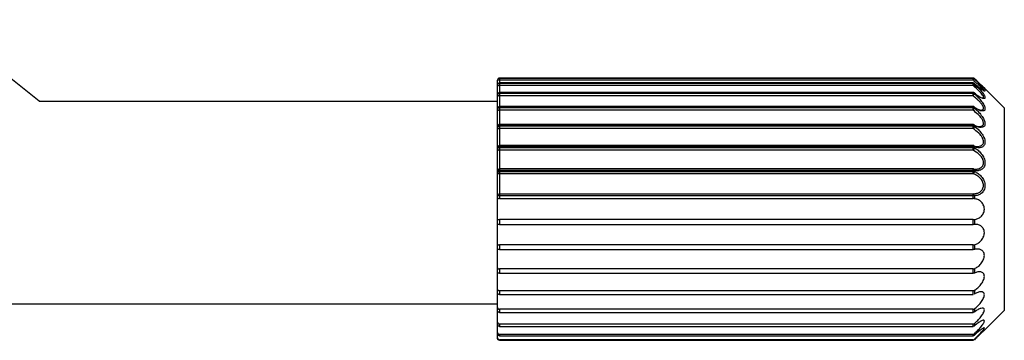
# Paper-space layout '_Inferior' of a CAD drawing. Header units: millimetres. Extents: x -50 to 1200, y -138 to 1808.
# Tile 23 of 26: x 1103 to 1200, y -4 to 28. Entities that reach past the tile are written whole.
import ezdxf

# ---------------------------------------------------------------- set-up
doc = ezdxf.new("R2010")
doc.units = ezdxf.units.MM

psp = doc.layouts.new('_Inferior')

# ---------------------------------------------------------------- linework, layer by layer
at = {"color": 7, "linetype": 'Continuous', "lineweight": 25}
for p, q in [((1104.708, 20), (683.923, 354.507)), ((1149.928, 17.506), (1149.928, 22.09)), ((1196.845, 22.29), (1150.128, 22.29)), ((1150.128, 22.29), (1150.128, 10.379)), ((1196.845, 22.289), (1150.128, 22.289)), ((1150.128, 22.279), (1196.845, 22.279)), ((1196.845, 22.083), (1150.128, 22.083)), ((1196.845, 21.81), (1150.128, 21.81)), ((1196.845, 21.801), (1150.128, 21.801)), ((1150.128, 21.772), (1196.845, 21.772)), ((1196.845, 21.545), (1150.128, 21.545)), ((1196.845, 22.083), (1196.845, 22.29)), ((1196.845, 21.545), (1196.845, 21.81)), ((1196.845, 21.689), (1197.372, 21.314)), ((1196.986, 22.23), (1196.985, 22.232)), ((1196.986, 22.23), (1196.986, 22.221)), ((1196.986, 21.745), (1196.986, 21.716)), ((1196.845, 20.858), (1150.128, 20.858)), ((1196.845, 20.835), (1150.128, 20.835)), ((1150.128, 20.788), (1196.845, 20.788)), ((1196.845, 20.538), (1150.128, 20.538)), ((1196.845, 20.538), (1196.845, 20.858)), ((1196.986, 20.783), (1196.986, 20.737)), ((1199.928, 19.347), (1198.019, 21.255)), ((1104.708, 20), (1149.928, 20)), ((1196.845, 19.472), (1150.128, 19.472)), ((1196.845, 19.101), (1196.845, 19.472)), ((1197.614, 20.355), (1197.775, 20.324)), ((1196.845, 19.427), (1150.128, 19.427)), ((1150.128, 19.364), (1196.845, 19.364)), ((1196.845, 19.101), (1150.128, 19.101)), ((1196.986, 19.382), (1196.986, 19.319)), ((1197.278, 19.206), (1197.65, 19.123)), ((1197.465, 19.123), (1197.65, 19.123)), ((1199.928, 19.347), (1199.928, -0.653)), ((1149.928, -3.414), (1149.928, 17.505)), ((1196.845, 17.705), (1150.128, 17.705)), ((1196.845, 17.632), (1150.128, 17.632)), ((1150.128, 17.555), (1196.845, 17.555)), ((1196.845, 17.289), (1196.845, 17.705)), ((1196.986, 17.595), (1196.986, 17.518)), ((1197.194, 17.506), (1197.485, 17.506)), ((1196.845, 17.289), (1150.128, 17.289)), ((1196.845, 15.624), (1150.128, 15.624)), ((1196.845, 15.173), (1196.845, 15.624)), ((1196.845, 15.609), (1197.287, 15.536)), ((1196.845, 15.518), (1150.128, 15.518)), ((1150.128, 15.431), (1196.845, 15.431)), ((1196.845, 15.173), (1150.128, 15.173)), ((1196.986, 15.491), (1196.986, 15.404)), ((1196.845, 13.309), (1150.128, 13.309)), ((1196.845, 13.168), (1150.128, 13.168)), ((1150.128, 13.073), (1196.845, 13.073)), ((1196.845, 12.832), (1150.128, 12.832)), ((1196.845, 12.832), (1196.845, 13.309)), ((1196.845, 13.306), (1197.065, 13.288)), ((1196.986, 13.151), (1196.986, 13.056)), ((1150.128, 10.85), (1196.845, 10.85)), ((1196.845, 10.379), (1196.845, 10.85)), ((1196.845, 10.67), (1150.128, 10.67)), ((1150.128, 10.379), (1196.845, 10.379)), ((1196.986, 10.664), (1196.986, 10.375)), ((1196.845, 8.314), (1150.128, 8.314)), ((1150.128, 8.314), (1150.128, 7.831)), ((1150.128, 7.831), (1196.845, 7.831)), ((1196.845, 7.831), (1196.845, 8.314)), ((1196.986, 8.318), (1196.986, 7.838)), ((1196.845, 5.806), (1150.128, 5.806)), ((1150.128, 5.806), (1150.128, 5.341)), ((1150.128, 5.341), (1196.845, 5.341)), ((1196.845, 5.341), (1196.845, 5.806)), ((1196.986, 5.821), (1196.986, 5.36)), ((1196.845, 3.434), (1150.128, 3.434)), ((1150.128, 3.434), (1150.128, 3.005)), ((1150.128, 3.005), (1196.845, 3.005)), ((1196.845, 3.005), (1196.845, 3.434)), ((1196.986, 3.46), (1196.986, 3.034)), ((1196.845, 1.289), (1150.128, 1.289)), ((1150.128, 1.289), (1150.128, 0.913)), ((1196.845, 0.913), (1196.845, 1.289)), ((1196.986, 1.325), (1196.986, 0.952)), ((1076.815, 0), (1149.928, 0)), ((1150.128, 0.913), (1196.845, 0.913)), ((1196.845, -0.547), (1150.128, -0.547)), ((1150.128, -0.547), (1150.128, -0.855)), ((1150.128, -0.855), (1196.845, -0.855)), ((1196.845, -0.855), (1196.845, -0.547)), ((1196.986, -0.503), (1196.986, -0.809)), ((1199.928, -0.653), (1197.961, -2.62)), ((1196.845, -2.002), (1150.128, -2.002)), ((1150.128, -2.002), (1150.128, -2.231)), ((1150.128, -2.231), (1196.845, -2.231)), ((1196.845, -2.231), (1196.845, -2.002)), ((1196.986, -1.951), (1196.986, -2.178)), ((1196.845, -3.021), (1150.128, -3.021)), ((1150.128, -3.021), (1150.128, -3.162)), ((1150.128, -3.162), (1196.845, -3.162)), ((1196.845, -3.565), (1150.128, -3.565)), ((1150.128, -3.565), (1150.128, -3.612)), ((1150.128, -3.612), (1196.845, -3.612)), ((1196.845, -3.162), (1196.845, -3.021)), ((1196.845, -3.612), (1196.845, -3.565)), ((1196.986, -2.965), (1196.986, -3.105)), ((1196.986, -3.507), (1196.986, -3.554))]:
    psp.add_line(p, q, dxfattribs=at)
at = {"color": 7, "linetype": 'Continuous', "lineweight": 25, "flags": 128}
for points in [[(1196.981, 21.756), (1196.982, 21.755), (1196.986, 21.745)], [(1149.928, 20.612), (1149.932, 20.598), (1149.943, 20.584), (1149.961, 20.571), (1149.986, 20.56), (1150.017, 20.551), (1150.051, 20.544), (1150.089, 20.539), (1150.128, 20.538)], [(1196.973, 20.812), (1196.982, 20.8), (1196.986, 20.783)], [(1149.928, 19.21), (1149.932, 19.189), (1149.943, 19.168), (1149.961, 19.15), (1149.986, 19.133), (1150.017, 19.12), (1150.051, 19.109), (1150.089, 19.103), (1150.128, 19.101)], [(1150.128, 17.632), (1150.089, 17.63), (1150.051, 17.622), (1150.017, 17.611), (1149.986, 17.595), (1149.961, 17.575), (1149.943, 17.553), (1149.932, 17.529), (1149.928, 17.505)], [(1149.928, 17.429), (1149.932, 17.454), (1149.943, 17.477), (1149.961, 17.499), (1149.986, 17.518), (1150.017, 17.534), (1150.051, 17.546), (1150.089, 17.553), (1150.128, 17.555)], [(1150.128, 15.518), (1150.089, 15.517), (1150.051, 15.511), (1150.017, 15.502), (1149.986, 15.491), (1149.961, 15.476), (1149.943, 15.46), (1149.932, 15.442), (1149.928, 15.424)], [(1149.928, 15.337), (1149.932, 15.356), (1149.943, 15.373), (1149.961, 15.389), (1149.986, 15.404), (1150.017, 15.415), (1150.051, 15.424), (1150.089, 15.429), (1150.128, 15.431)], [(1150.128, 13.168), (1150.089, 13.167), (1150.051, 13.163), (1150.017, 13.158), (1149.986, 13.151), (1149.961, 13.142), (1149.943, 13.131), (1149.932, 13.12), (1149.928, 13.109)], [(1149.928, 13.015), (1149.932, 13.027), (1149.943, 13.037), (1149.961, 13.047), (1149.986, 13.056), (1150.017, 13.063), (1150.051, 13.068), (1150.089, 13.072), (1150.128, 13.073)]]:
    psp.add_lwpolyline(points, dxfattribs=at)
at = {"color": 7, "linetype": 'Continuous', "lineweight": 25}
for centre, radius, start, end in [((1150.128, 22.09), 0.2, 90, 180), ((1150.127, 22.089), 0.2, 89.87257, 179.872), ((1150.127, 22.08), 0.199, 89.85112, 179.85035), ((1150.078, 18.395), 3.688, 89.22334, 92.33112), ((1150.128, 21.61), 0.2, 90, 180), ((1150.124, 21.605), 0.196, 88.79872, 178.74611), ((1150.123, 21.577), 0.196, 88.73534, 178.67689), ((1150.079, 21.847), 0.306, 240.31065, 279.08533), ((1196.845, 22.09), 0.2, 45.44414, 90), ((1196.845, 22.088), 0.2, 45.15841, 90.02193), ((1196.845, 22.079), 0.201, 45.18511, 90.0256), ((1201.12, 17.842), 6.022, 133.35291, 135.23293), ((1196.845, 21.61), 0.2, 47.23825, 90), ((1196.846, 21.597), 0.204, 46.51132, 90.19897), ((1196.846, 21.568), 0.205, 46.59224, 90.20898), ((1196.395, 22.06), 0.684, 311.14209, 329.84795), ((1150.128, 20.658), 0.2, 90, 180), ((1150.117, 20.646), 0.189, 86.68585, 176.24916), ((1150.116, 20.599), 0.189, 86.58445, 176.11853), ((1196.845, 20.658), 0.2, 50.3281, 90), ((1196.847, 20.621), 0.214, 49.28294, 90.5071), ((1196.847, 20.574), 0.214, 49.42024, 90.52055), ((1196.551, 20.897), 0.464, 309.31937, 339.74195), ((1150.128, 19.272), 0.2, 90, 180), ((1196.845, 19.272), 0.2, 54.92608, 90), ((1196.916, 19.381), 0.0703, 0.79293, 51.45926), ((1150.108, 19.246), 0.182, 83.7076, 171.87434), ((1150.107, 19.184), 0.182, 83.57906, 171.65538), ((1196.848, 19.195), 0.232, 53.53633, 90.85042), ((1196.848, 19.131), 0.233, 53.73253, 90.86278), ((1196.603, 19.413), 0.394, 307.77859, 346.2346), ((1150.128, 17.505), 0.2, 90, 180), ((1196.845, 17.505), 0.2, 61.28195, 90), ((1196.85, 17.365), 0.267, 59.32242, 91.10076), ((1196.85, 17.286), 0.269, 59.57852, 91.10676), ((1196.641, 17.573), 0.349, 305.62188, 350.93509), ((1196.887, 17.597), 0.0989, 358.76103, 57.2232), ((1150.102, 17.466), 0.178, 191.92581, 278.28657), ((1150.128, 15.424), 0.2, 90, 180), ((1196.845, 15.424), 0.2, 69.56461, 90), ((1196.86, 15.497), 0.127, 357.28618, 64.23975), ((1150.112, 15.357), 0.185, 186.05078, 274.98199), ((1196.852, 15.179), 0.34, 66.61941, 91.12982), ((1196.852, 15.087), 0.344, 66.93202, 91.12515), ((1196.681, 15.432), 0.307, 302.34026, 354.69985), ((1150.128, 13.109), 0.2, 90, 180), ((1150.12, 13.024), 0.192, 182.53245, 272.3262), ((1196.845, 13.109), 0.2, 79.63032, 90), ((1196.853, 12.643), 0.525, 75.25416, 90.86237), ((1196.853, 12.536), 0.537, 75.61244, 90.84601), ((1196.723, 13.065), 0.263, 297.50188, 358.02504), ((1196.83, 13.158), 0.157, 357.38141, 71.00442), ((1150.128, 10.65), 0.2, 89.99736, 179.99736), ((1196.811, 10.677), 0.176, 355.76305, 78.85465), ((1150.078, 10.164), 0.509, 84.41868, 107.20854), ((1196.853, 9.193), 1.477, 84.83831, 90.3318)]:
    psp.add_arc(centre, radius, start, end, dxfattribs=at)
for points, knots in [([(1197.852, 21.064), (1197.865, 21.069), (1197.893, 21.081), (1197.835, 21.171), (1197.722, 21.296), (1197.524, 21.49), (1197.224, 21.76), (1196.971, 21.975), (1196.845, 22.083)], [0, 0, 0, 0, 0.12367, 0.250006, 0.366104, 0.500927, 0.750821, 1, 1, 1, 1]), ([(1197.775, 20.324), (1197.812, 20.33), (1197.867, 20.339), (1197.881, 20.4), (1197.867, 20.477), (1197.792, 20.612), (1197.593, 20.859), (1197.265, 21.186), (1196.985, 21.425), (1196.845, 21.545)], [0, 0, 0, 0, 0.12941, 0.1903773, 0.2508661, 0.3666486, 0.5012015, 0.7509425, 1, 1, 1, 1]), ([(1198.019, 21.255), (1198.014, 21.26), (1198.002, 21.271), (1197.893, 21.37), (1197.67, 21.574), (1197.341, 21.884), (1197.105, 22.115), (1196.986, 22.23)], [0, 0, 0, 0, 0.124975, 0.250867, 0.500388, 0.749838, 1, 1, 1, 1]), ([(1196.986, 22.221), (1197.104, 22.101), (1197.34, 21.861), (1197.669, 21.511), (1197.892, 21.25), (1198.002, 21.092), (1198.013, 21.048), (1198.019, 21.026)], [0, 0, 0, 0, 0.249033, 0.499046, 0.748776, 0.874618, 1, 1, 1, 1]), ([(1198.019, 21.026), (1198.014, 21.015), (1198.002, 20.992), (1197.893, 21.028), (1197.67, 21.169), (1197.342, 21.425), (1197.105, 21.638), (1196.986, 21.745)], [0, 0, 0, 0, 0.124971, 0.250862, 0.500385, 0.749836, 1, 1, 1, 1]), ([(1196.986, 21.716), (1197.104, 21.597), (1197.341, 21.357), (1197.668, 20.979), (1197.894, 20.67), (1197.999, 20.463), (1198.029, 20.341), (1198, 20.268), (1197.895, 20.237), (1197.67, 20.311), (1197.342, 20.503), (1197.105, 20.69), (1196.986, 20.783)], [0, 0, 0, 0, 0.124438, 0.249365, 0.374152, 0.437033, 0.499685, 0.56221, 0.625195, 0.750035, 0.874839, 1, 1, 1, 1]), ([(1197.65, 19.123), (1197.711, 19.129), (1197.797, 19.138), (1197.86, 19.206), (1197.881, 19.27), (1197.876, 19.353), (1197.832, 19.491), (1197.717, 19.682), (1197.525, 19.916), (1197.241, 20.212), (1197, 20.41), (1196.845, 20.538)], [0, 0, 0, 0, 0.134343, 0.194076, 0.250454, 0.308184, 0.36812, 0.500596, 0.614205, 0.751211, 1, 1, 1, 1]), ([(1196.986, 20.737), (1197.104, 20.621), (1197.341, 20.391), (1197.668, 19.999), (1197.894, 19.657), (1197.999, 19.406), (1198.03, 19.241), (1197.999, 19.124), (1197.923, 19.044), (1197.827, 19.051), (1197.778, 19.055)], [0, 0, 0, 0, 0.179794, 0.360295, 0.540592, 0.631446, 0.721969, 0.812308, 0.903312, 1, 1, 1, 1]), ([(1197.485, 17.506), (1197.566, 17.513), (1197.712, 17.525), (1197.838, 17.63), (1197.88, 17.753), (1197.877, 17.873), (1197.84, 18.011), (1197.754, 18.193), (1197.591, 18.426), (1197.284, 18.764), (1197.017, 18.969), (1196.845, 19.101)], [0, 0, 0, 0, 0.137581, 0.250112, 0.311445, 0.372036, 0.434433, 0.500976, 0.61322, 0.75123, 1, 1, 1, 1]), ([(1197.778, 19.055), (1197.74, 19.05), (1197.622, 19.037), (1197.338, 19.157), (1197.104, 19.307), (1196.986, 19.382)], [0, 0, 0, 0, 0.188125, 0.593483, 1, 1, 1, 1]), ([(1196.986, 19.319), (1197.104, 19.213), (1197.341, 19), (1197.668, 18.61), (1197.894, 18.248), (1197.999, 17.961), (1198.029, 17.762), (1197.999, 17.601), (1197.896, 17.446), (1197.754, 17.418), (1197.66, 17.4)], [0, 0, 0, 0, 0.16591, 0.332472, 0.498845, 0.582683, 0.666215, 0.749578, 0.833554, 1, 1, 1, 1]), ([(1196.845, 17.672), (1196.973, 17.619), (1197.196, 17.527), (1197.399, 17.512), (1197.485, 17.506)], [0, 0, 0, 0, 0.575655, 1, 1, 1, 1]), ([(1197.66, 17.4), (1197.555, 17.406), (1197.344, 17.418), (1197.106, 17.536), (1196.986, 17.595)], [0, 0, 0, 0, 0.499287, 1, 1, 1, 1]), ([(1196.986, 17.518), (1197.104, 17.425), (1197.341, 17.239), (1197.668, 16.866), (1197.894, 16.496), (1197.999, 16.185), (1198.029, 15.959), (1198, 15.762), (1197.895, 15.557), (1197.67, 15.417), (1197.342, 15.386), (1197.105, 15.456), (1196.986, 15.491)], [0, 0, 0, 0, 0.124438, 0.249365, 0.374152, 0.437033, 0.499685, 0.56221, 0.625195, 0.750035, 0.874839, 1, 1, 1, 1]), ([(1197.287, 15.536), (1197.385, 15.543), (1197.561, 15.557), (1197.746, 15.664), (1197.842, 15.796), (1197.88, 15.933), (1197.876, 16.09), (1197.818, 16.301), (1197.66, 16.575), (1197.332, 16.956), (1197.035, 17.159), (1196.845, 17.289)], [0, 0, 0, 0, 0.139071, 0.249947, 0.316341, 0.37836, 0.438845, 0.500847, 0.611877, 0.751049, 1, 1, 1, 1]), ([(1197.065, 13.288), (1197.18, 13.297), (1197.384, 13.312), (1197.619, 13.426), (1197.765, 13.564), (1197.848, 13.714), (1197.884, 13.884), (1197.872, 14.06), (1197.818, 14.235), (1197.694, 14.482), (1197.381, 14.863), (1197.054, 15.052), (1196.845, 15.173)], [0, 0, 0, 0, 0.140988, 0.25036, 0.3215, 0.385303, 0.444158, 0.501087, 0.553398, 0.611748, 0.751267, 1, 1, 1, 1]), ([(1196.986, 15.404), (1197.104, 15.327), (1197.341, 15.174), (1197.668, 14.832), (1197.894, 14.47), (1197.999, 14.147), (1198.029, 13.902), (1198, 13.677), (1197.895, 13.426), (1197.67, 13.222), (1197.342, 13.115), (1197.105, 13.139), (1196.986, 13.151)], [0, 0, 0, 0, 0.124438, 0.249365, 0.374152, 0.437033, 0.499685, 0.56221, 0.625195, 0.750035, 0.874839, 1, 1, 1, 1]), ([(1196.845, 10.85), (1196.976, 10.862), (1197.203, 10.882), (1197.48, 11.008), (1197.664, 11.155), (1197.786, 11.315), (1197.86, 11.492), (1197.886, 11.681), (1197.86, 11.877), (1197.785, 12.075), (1197.663, 12.272), (1197.479, 12.475), (1197.202, 12.685), (1196.976, 12.778), (1196.845, 12.832)], [0, 0, 0, 0, 0.144146, 0.24992, 0.324173, 0.38941, 0.447314, 0.500268, 0.553146, 0.611028, 0.676286, 0.750592, 0.856121, 1, 1, 1, 1]), ([(1196.986, 13.056), (1197.104, 12.999), (1197.341, 12.885), (1197.668, 12.587), (1197.894, 12.247), (1197.999, 11.924), (1198.029, 11.669), (1198, 11.425), (1197.895, 11.139), (1197.67, 10.879), (1197.342, 10.7), (1197.105, 10.676), (1196.986, 10.664)], [0, 0, 0, 0, 0.124438, 0.249365, 0.374152, 0.437033, 0.499685, 0.56221, 0.625195, 0.750035, 0.874839, 1, 1, 1, 1]), ([(1150.128, 10.379), (1150.101, 10.379), (1150.049, 10.379), (1149.982, 10.376), (1149.937, 10.368), (1149.931, 10.357), (1149.928, 10.351)], [0, 0, 0, 0, 0.251555, 0.500273, 0.749851, 1, 1, 1, 1]), ([(1196.986, 10.375), (1196.976, 10.375), (1196.957, 10.377), (1196.922, 10.378), (1196.884, 10.379), (1196.858, 10.379), (1196.845, 10.379)], [0, 0, 0, 0, 0.25, 0.5, 0.75, 1, 1, 1, 1]), ([(1196.986, 8.318), (1197.095, 8.339), (1197.312, 8.379), (1197.62, 8.573), (1197.837, 8.838), (1197.942, 9.116), (1197.97, 9.346), (1197.942, 9.576), (1197.838, 9.855), (1197.621, 10.119), (1197.313, 10.314), (1197.095, 10.354), (1196.986, 10.375)], [0, 0, 0, 0, 0.124526, 0.249516, 0.374339, 0.439263, 0.499827, 0.560424, 0.625428, 0.750129, 0.87505, 1, 1, 1, 1]), ([(1149.928, 8.342), (1149.931, 8.336), (1149.937, 8.325), (1149.983, 8.318), (1150.049, 8.315), (1150.101, 8.314), (1150.128, 8.314)], [0, 0, 0, 0, 0.249582, 0.499712, 0.748963, 1, 1, 1, 1]), ([(1150.128, 7.831), (1150.101, 7.831), (1150.049, 7.832), (1149.982, 7.838), (1149.937, 7.844), (1149.931, 7.843), (1149.928, 7.843)], [0, 0, 0, 0, 0.251555, 0.500273, 0.749851, 1, 1, 1, 1]), ([(1196.845, 8.314), (1196.858, 8.314), (1196.884, 8.314), (1196.922, 8.315), (1196.957, 8.316), (1196.976, 8.318), (1196.986, 8.318)], [0, 0, 0, 0, 0.25, 0.5, 0.75, 1, 1, 1, 1]), ([(1196.986, 7.838), (1196.976, 7.837), (1196.957, 7.835), (1196.922, 7.833), (1196.884, 7.831), (1196.858, 7.831), (1196.845, 7.831)], [0, 0, 0, 0, 0.25, 0.5, 0.75, 1, 1, 1, 1]), ([(1196.986, 5.821), (1197.095, 5.862), (1197.312, 5.944), (1197.62, 6.192), (1197.837, 6.491), (1197.942, 6.782), (1197.97, 7.013), (1197.942, 7.234), (1197.838, 7.488), (1197.621, 7.708), (1197.313, 7.841), (1197.095, 7.839), (1196.986, 7.838)], [0, 0, 0, 0, 0.124526, 0.249516, 0.374339, 0.439263, 0.499827, 0.560424, 0.625428, 0.750129, 0.87505, 1, 1, 1, 1]), ([(1149.928, 5.872), (1149.931, 5.861), (1149.937, 5.84), (1149.983, 5.82), (1150.049, 5.808), (1150.101, 5.807), (1150.128, 5.806)], [0, 0, 0, 0, 0.249582, 0.499712, 0.748963, 1, 1, 1, 1]), ([(1150.128, 5.341), (1150.101, 5.342), (1150.049, 5.344), (1149.982, 5.359), (1149.937, 5.378), (1149.931, 5.387), (1149.928, 5.392)], [0, 0, 0, 0, 0.251555, 0.500273, 0.749851, 1, 1, 1, 1]), ([(1196.845, 5.806), (1196.858, 5.806), (1196.884, 5.806), (1196.922, 5.81), (1196.957, 5.814), (1196.976, 5.819), (1196.986, 5.821)], [0, 0, 0, 0, 0.25, 0.5, 0.75, 1, 1, 1, 1]), ([(1196.986, 5.36), (1196.976, 5.357), (1196.957, 5.352), (1196.922, 5.346), (1196.884, 5.342), (1196.858, 5.341), (1196.845, 5.341)], [0, 0, 0, 0, 0.25, 0.5, 0.75, 1, 1, 1, 1]), ([(1196.986, 3.46), (1197.095, 3.52), (1197.312, 3.639), (1197.62, 3.931), (1197.837, 4.253), (1197.942, 4.547), (1197.97, 4.77), (1197.942, 4.972), (1197.838, 5.193), (1197.621, 5.36), (1197.313, 5.427), (1197.095, 5.382), (1196.986, 5.36)], [0, 0, 0, 0, 0.1245256, 0.2495162, 0.3743393, 0.4392628, 0.4998269, 0.5604242, 0.625428, 0.750129, 0.8750495, 1, 1, 1, 1]), ([(1149.928, 3.535), (1149.931, 3.52), (1149.937, 3.49), (1149.983, 3.458), (1150.049, 3.438), (1150.101, 3.435), (1150.128, 3.434)], [0, 0, 0, 0, 0.249582, 0.499712, 0.748963, 1, 1, 1, 1]), ([(1150.128, 3.005), (1150.101, 3.007), (1150.049, 3.01), (1149.982, 3.033), (1149.937, 3.064), (1149.931, 3.083), (1149.928, 3.093)], [0, 0, 0, 0, 0.251555, 0.500273, 0.749851, 1, 1, 1, 1]), ([(1196.845, 3.434), (1196.858, 3.434), (1196.884, 3.435), (1196.922, 3.44), (1196.957, 3.448), (1196.976, 3.456), (1196.986, 3.46)], [0, 0, 0, 0, 0.25, 0.5, 0.75, 1, 1, 1, 1]), ([(1196.986, 3.034), (1196.976, 3.03), (1196.957, 3.021), (1196.922, 3.012), (1196.884, 3.006), (1196.858, 3.006), (1196.845, 3.005)], [0, 0, 0, 0, 0.25, 0.5, 0.75, 1, 1, 1, 1]), ([(1196.986, 1.325), (1197.095, 1.401), (1197.312, 1.554), (1197.62, 1.879), (1197.837, 2.212), (1197.942, 2.497), (1197.97, 2.702), (1197.942, 2.879), (1197.838, 3.057), (1197.621, 3.165), (1197.313, 3.163), (1197.095, 3.077), (1196.986, 3.034)], [0, 0, 0, 0, 0.124526, 0.249516, 0.374339, 0.439263, 0.499827, 0.560424, 0.625428, 0.750129, 0.87505, 1, 1, 1, 1]), ([(1149.928, 1.422), (1149.931, 1.403), (1149.937, 1.365), (1149.983, 1.322), (1150.049, 1.294), (1150.101, 1.291), (1150.128, 1.289)], [0, 0, 0, 0, 0.2495817, 0.499712, 0.748963, 1, 1, 1, 1]), ([(1150.128, 0.913), (1150.101, 0.915), (1150.049, 0.92), (1149.982, 0.95), (1149.937, 0.991), (1149.931, 1.02), (1149.928, 1.034)], [0, 0, 0, 0, 0.251555, 0.500273, 0.749851, 1, 1, 1, 1]), ([(1196.845, 1.289), (1196.858, 1.289), (1196.884, 1.29), (1196.922, 1.297), (1196.957, 1.308), (1196.976, 1.319), (1196.986, 1.325)], [0, 0, 0, 0, 0.25, 0.5, 0.75, 1, 1, 1, 1]), ([(1196.986, -0.503), (1197.095, -0.412), (1197.312, -0.232), (1197.62, 0.114), (1197.837, 0.444), (1197.942, 0.709), (1197.97, 0.89), (1197.942, 1.035), (1197.838, 1.164), (1197.621, 1.207), (1197.313, 1.137), (1197.095, 1.013), (1196.986, 0.952)], [0, 0, 0, 0, 0.124526, 0.249516, 0.374339, 0.439263, 0.499827, 0.560424, 0.625428, 0.750129, 0.87505, 1, 1, 1, 1]), ([(1149.928, -0.387), (1149.931, -0.409), (1149.937, -0.453), (1149.983, -0.505), (1150.049, -0.54), (1150.101, -0.544), (1150.128, -0.547)], [0, 0, 0, 0, 0.249582, 0.499712, 0.748963, 1, 1, 1, 1]), ([(1150.128, -0.855), (1150.101, -0.852), (1150.049, -0.847), (1149.982, -0.811), (1149.937, -0.76), (1149.931, -0.723), (1149.928, -0.705)], [0, 0, 0, 0, 0.251555, 0.500273, 0.749851, 1, 1, 1, 1]), ([(1196.845, -0.547), (1196.858, -0.546), (1196.884, -0.545), (1196.922, -0.536), (1196.957, -0.522), (1196.976, -0.509), (1196.986, -0.503)], [0, 0, 0, 0, 0.25, 0.5, 0.75, 1, 1, 1, 1]), ([(1196.986, -0.809), (1196.976, -0.815), (1196.957, -0.829), (1196.922, -0.844), (1196.884, -0.853), (1196.858, -0.854), (1196.845, -0.855)], [0, 0, 0, 0, 0.25, 0.5, 0.75, 1, 1, 1, 1]), ([(1196.986, -1.951), (1197.095, -1.851), (1197.312, -1.649), (1197.62, -1.297), (1197.837, -0.981), (1197.942, -0.746), (1197.97, -0.597), (1197.942, -0.49), (1197.838, -0.416), (1197.621, -0.438), (1197.313, -0.574), (1197.095, -0.73), (1196.986, -0.809)], [0, 0, 0, 0, 0.1245256, 0.2495162, 0.3743393, 0.4392628, 0.4998269, 0.5604242, 0.625428, 0.750129, 0.8750495, 1, 1, 1, 1]), ([(1149.928, -1.822), (1149.931, -1.846), (1149.937, -1.895), (1149.983, -1.954), (1150.049, -1.994), (1150.101, -1.999), (1150.128, -2.002)], [0, 0, 0, 0, 0.249582, 0.499712, 0.748963, 1, 1, 1, 1]), ([(1196.986, -2.965), (1197.095, -2.859), (1197.312, -2.644), (1197.62, -2.298), (1197.837, -2.009), (1197.942, -1.814), (1197.97, -1.702), (1197.942, -1.637), (1197.838, -1.62), (1197.621, -1.706), (1197.313, -1.903), (1197.095, -2.087), (1196.986, -2.178)], [0, 0, 0, 0, 0.124526, 0.249516, 0.374339, 0.439263, 0.499827, 0.560424, 0.625428, 0.750129, 0.87505, 1, 1, 1, 1]), ([(1150.128, -2.231), (1150.101, -2.228), (1150.049, -2.222), (1149.982, -2.181), (1149.937, -2.123), (1149.931, -2.08), (1149.928, -2.058)], [0, 0, 0, 0, 0.251555, 0.500273, 0.749851, 1, 1, 1, 1]), ([(1149.928, -2.827), (1149.931, -2.853), (1149.937, -2.904), (1149.983, -2.968), (1150.049, -3.012), (1150.101, -3.018), (1150.128, -3.021)], [0, 0, 0, 0, 0.2495817, 0.499712, 0.748963, 1, 1, 1, 1]), ([(1196.845, -2.002), (1196.858, -2.001), (1196.884, -2), (1196.922, -1.99), (1196.957, -1.974), (1196.976, -1.959), (1196.986, -1.951)], [0, 0, 0, 0, 0.25, 0.5, 0.75, 1, 1, 1, 1]), ([(1196.986, -2.178), (1196.976, -2.186), (1196.957, -2.202), (1196.922, -2.218), (1196.884, -2.229), (1196.858, -2.23), (1196.845, -2.231)], [0, 0, 0, 0, 0.25, 0.5, 0.75, 1, 1, 1, 1]), ([(1196.986, -3.507), (1197.095, -3.397), (1197.312, -3.179), (1197.62, -2.852), (1197.837, -2.601), (1197.942, -2.452), (1197.97, -2.382), (1197.942, -2.362), (1197.838, -2.403), (1197.621, -2.55), (1197.313, -2.801), (1197.095, -3.004), (1196.986, -3.105)], [0, 0, 0, 0, 0.124526, 0.249516, 0.374339, 0.439263, 0.499827, 0.560424, 0.625428, 0.750129, 0.87505, 1, 1, 1, 1]), ([(1197.961, -2.62), (1197.955, -2.625), (1197.944, -2.635), (1197.836, -2.735), (1197.621, -2.937), (1197.313, -3.231), (1197.095, -3.446), (1196.986, -3.554)], [0, 0, 0, 0, 0.121161, 0.251116, 0.500432, 0.750186, 1, 1, 1, 1]), ([(1150.128, -3.162), (1150.101, -3.159), (1150.049, -3.153), (1149.982, -3.108), (1149.937, -3.045), (1149.931, -2.997), (1149.928, -2.973)], [0, 0, 0, 0, 0.2515548, 0.5002725, 0.7498514, 1, 1, 1, 1]), ([(1149.928, -3.365), (1149.931, -3.391), (1149.937, -3.443), (1149.983, -3.51), (1150.049, -3.556), (1150.101, -3.562), (1150.128, -3.565)], [0, 0, 0, 0, 0.249582, 0.499712, 0.748963, 1, 1, 1, 1]), ([(1150.128, -3.612), (1150.101, -3.609), (1150.049, -3.603), (1149.982, -3.557), (1149.937, -3.491), (1149.931, -3.44), (1149.928, -3.414)], [0, 0, 0, 0, 0.2515548, 0.5002725, 0.7498514, 1, 1, 1, 1]), ([(1196.845, -3.021), (1196.858, -3.02), (1196.884, -3.019), (1196.922, -3.008), (1196.957, -2.99), (1196.976, -2.974), (1196.986, -2.965)], [0, 0, 0, 0, 0.25, 0.5, 0.75, 1, 1, 1, 1]), ([(1196.986, -3.105), (1196.976, -3.114), (1196.957, -3.131), (1196.922, -3.148), (1196.884, -3.16), (1196.858, -3.161), (1196.845, -3.162)], [0, 0, 0, 0, 0.25, 0.5, 0.75, 1, 1, 1, 1]), ([(1196.845, -3.565), (1196.858, -3.564), (1196.884, -3.563), (1196.922, -3.551), (1196.957, -3.533), (1196.976, -3.515), (1196.986, -3.507)], [0, 0, 0, 0, 0.25, 0.5, 0.75, 1, 1, 1, 1])]:
    psp.add_open_spline(points, degree=3, knots=knots, dxfattribs=at)

doc.saveas('drawing.dxf')
